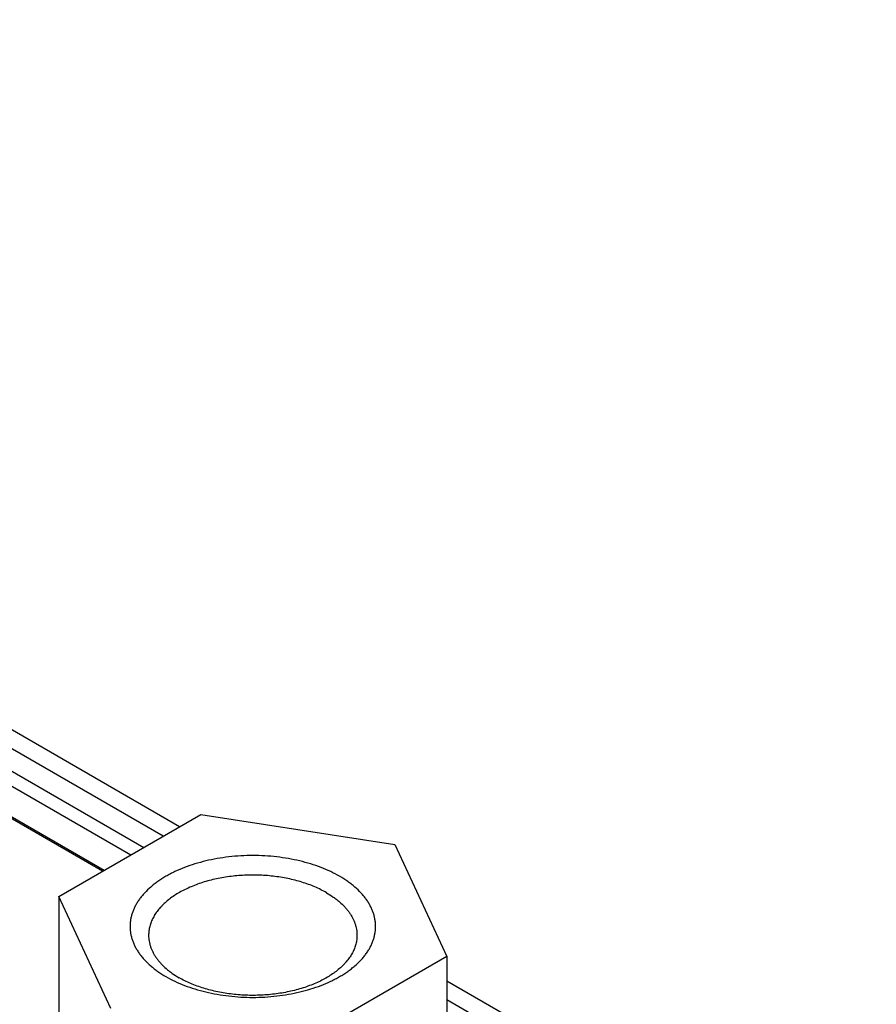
# Model space of a CAD drawing. Header units: inches. Extents: x 0 to 34, y 0 to 22.
# Tile 59 of 70: x 29.644 to 30.105, y 16.756 to 17.285. Entities that reach past the tile are written whole.
import ezdxf

# ---------------------------------------------------------------- set-up
doc = ezdxf.new("R2010")
doc.units = ezdxf.units.IN
doc.header["$LTSCALE"] = 1.87
doc.header["$MEASUREMENT"] = 0
doc.layers.get('0').update_dxf_attribs({"linetype": 'CONTINUOUS'})

msp = doc.modelspace()

# ---------------------------------------------------------------- linework, layer by layer
at = {"color": 7, "linetype": 'CONTINUOUS'}
for p, q in [((29.72148, 16.84644), (28.96407, 17.28376)), ((29.73027, 16.85152), (28.97907, 17.28524)), ((29.01677, 17.2412), (29.71098, 16.84038)), ((29.01329, 17.23525), (29.70408, 16.8364)), ((29.6888, 16.82758), (29.00501, 17.22239)), ((29.01305, 17.21889), (29.6898, 16.82815)), ((29.66535, 16.81404), (29.7417, 16.85812)), ((29.7417, 16.85812), (29.84598, 16.84198)), ((29.84598, 16.84198), (29.87393, 16.78177)), ((29.6933, 16.75382), (29.66535, 16.81404)), ((29.66535, 16.81404), (29.66535, 16.60992)), ((29.87393, 16.78177), (29.79758, 16.73769)), ((29.87393, 16.78177), (29.87393, 16.5944)), ((30.10481, 16.63526), (29.87393, 16.76857)), ((30.08981, 16.63378), (29.87393, 16.75842))]:
    msp.add_line(p, q, dxfattribs=at)
for points, knots in [([(29.81631, 16.82485), (29.81475, 16.82575), (29.81147, 16.82746), (29.80626, 16.82968), (29.80071, 16.83159), (29.79486, 16.83318), (29.78877, 16.83444), (29.7825, 16.83534), (29.7761, 16.83589), (29.76964, 16.83607), (29.76318, 16.83589), (29.75678, 16.83534), (29.75051, 16.83444), (29.74442, 16.83318), (29.73857, 16.83159), (29.73302, 16.82968), (29.72863, 16.82781), (29.72533, 16.82616), (29.72298, 16.82488), (29.72075, 16.82352), (29.71863, 16.82211), (29.71663, 16.82063), (29.71418, 16.81862), (29.71195, 16.81649), (29.70997, 16.81423), (29.70866, 16.81251), (29.70749, 16.81077), (29.70647, 16.80899), (29.7056, 16.80718), (29.70489, 16.80536), (29.70433, 16.80351), (29.70393, 16.80165), (29.70369, 16.79978), (29.70361, 16.7979), (29.70369, 16.79603), (29.70393, 16.79416), (29.70433, 16.7923), (29.70489, 16.79045), (29.7056, 16.78862), (29.70647, 16.78682), (29.70749, 16.78504), (29.70866, 16.78329), (29.70997, 16.78158), (29.71195, 16.77932), (29.71418, 16.77718), (29.71663, 16.77517), (29.71933, 16.77318), (29.72148, 16.77182), (29.72297, 16.77096)], [0, 0, 0, 0, 0.032542, 0.066542, 0.101862, 0.138327, 0.175739, 0.213878, 0.252511, 0.291393, 0.330275, 0.368908, 0.407048, 0.44446, 0.480925, 0.516244, 0.550244, 0.566708, 0.582793, 0.598488, 0.613785, 0.62868, 0.643171, 0.670949, 0.684265, 0.697217, 0.709826, 0.722119, 0.734129, 0.745893, 0.757454, 0.768858, 0.780156, 0.7914, 0.802644, 0.813942, 0.825347, 0.836908, 0.848672, 0.860682, 0.872975, 0.885584, 0.898536, 0.911852, 0.939629, 0.954121, 0.969015, 1, 1, 1, 1]), ([(29.80924, 16.81605), (29.80825, 16.81662), (29.8062, 16.81772), (29.80298, 16.8192), (29.79958, 16.82055), (29.79602, 16.82174), (29.79232, 16.82278), (29.78849, 16.82367), (29.78456, 16.82438), (29.78056, 16.82493), (29.77649, 16.82531), (29.77239, 16.82551), (29.76827, 16.82554), (29.76416, 16.8254), (29.76007, 16.82508), (29.75604, 16.82458), (29.75209, 16.82392), (29.74823, 16.8231), (29.74448, 16.82211), (29.74087, 16.82096), (29.73742, 16.81967), (29.73413, 16.81823), (29.73104, 16.81666), (29.72816, 16.81496), (29.7255, 16.81314), (29.72308, 16.81121), (29.72126, 16.8095), (29.71993, 16.80809), (29.71872, 16.80669), (29.71737, 16.80488), (29.71602, 16.80262), (29.71513, 16.80068), (29.71458, 16.79912), (29.71424, 16.79794), (29.71397, 16.79676), (29.71378, 16.79557), (29.71367, 16.79438), (29.71364, 16.79359), (29.71364, 16.79319)], [0, 0, 0, 0, 0.030664, 0.062385, 0.095097, 0.128718, 0.163155, 0.198301, 0.234045, 0.270265, 0.306836, 0.343628, 0.380508, 0.417344, 0.454003, 0.490355, 0.526271, 0.561629, 0.596314, 0.630218, 0.663243, 0.695303, 0.726326, 0.756255, 0.785054, 0.812707, 0.839222, 0.852066, 0.864641, 0.889019, 0.912459, 0.935095, 0.946167, 0.957102, 0.967926, 0.978665, 0.989347, 1, 1, 1, 1]), ([(29.72297, 16.77096), (29.72453, 16.77005), (29.72781, 16.76835), (29.73302, 16.76613), (29.73857, 16.76421), (29.74442, 16.76262), (29.75051, 16.76137), (29.75678, 16.76046), (29.76318, 16.75992), (29.76964, 16.75973), (29.7761, 16.75992), (29.7825, 16.76046), (29.78877, 16.76137), (29.79486, 16.76262), (29.80071, 16.76421), (29.80626, 16.76613), (29.81065, 16.768), (29.81395, 16.76964), (29.8163, 16.77093), (29.81853, 16.77228), (29.82065, 16.7737), (29.82265, 16.77517), (29.8251, 16.77718), (29.82733, 16.77932), (29.82931, 16.78158), (29.83062, 16.78329), (29.83179, 16.78504), (29.83281, 16.78682), (29.83368, 16.78862), (29.83439, 16.79045), (29.83495, 16.7923), (29.83535, 16.79416), (29.83559, 16.79603), (29.83567, 16.7979), (29.83559, 16.79978), (29.83535, 16.80165), (29.83495, 16.80351), (29.83439, 16.80536), (29.83368, 16.80718), (29.83281, 16.80899), (29.83179, 16.81077), (29.83062, 16.81251), (29.82931, 16.81423), (29.82733, 16.81649), (29.8251, 16.81862), (29.82265, 16.82063), (29.81995, 16.82262), (29.8178, 16.82399), (29.81631, 16.82485)], [0, 0, 0, 0, 0.032542, 0.066542, 0.101862, 0.138327, 0.175739, 0.213878, 0.252511, 0.291393, 0.330275, 0.368908, 0.407048, 0.44446, 0.480925, 0.516244, 0.550244, 0.566708, 0.582793, 0.598488, 0.613785, 0.62868, 0.643171, 0.670949, 0.684265, 0.697217, 0.709826, 0.722119, 0.734129, 0.745893, 0.757454, 0.768858, 0.780156, 0.7914, 0.802644, 0.813942, 0.825347, 0.836908, 0.848672, 0.860682, 0.872975, 0.885584, 0.898536, 0.911852, 0.939629, 0.954121, 0.969015, 1, 1, 1, 1]), ([(29.80924, 16.81605), (29.8105, 16.81532), (29.81233, 16.81416), (29.81462, 16.81247), (29.8167, 16.81077), (29.81859, 16.80896), (29.82027, 16.80704), (29.82138, 16.80559), (29.82238, 16.8041), (29.82324, 16.8026), (29.82398, 16.80106), (29.82458, 16.79951), (29.82505, 16.79795), (29.82539, 16.79637), (29.82559, 16.79478), (29.82564, 16.79372), (29.82564, 16.79319)], [0, 0, 0, 0, 0.148536, 0.21994, 0.289409, 0.422571, 0.486408, 0.548496, 0.608941, 0.667873, 0.725447, 0.781844, 0.837266, 0.891937, 0.946097, 1, 1, 1, 1]), ([(29.71364, 16.79319), (29.71364, 16.79266), (29.71369, 16.7916), (29.71389, 16.79001), (29.71423, 16.78843), (29.7147, 16.78686), (29.7153, 16.78531), (29.71604, 16.78378), (29.7169, 16.78227), (29.7179, 16.78079), (29.71901, 16.77934), (29.72069, 16.77742), (29.72258, 16.77561), (29.72466, 16.7739), (29.72695, 16.77221), (29.72878, 16.77105), (29.73004, 16.77033)], [0, 0, 0, 0, 0.053903, 0.108063, 0.162734, 0.218156, 0.274553, 0.332127, 0.391059, 0.451504, 0.513592, 0.577429, 0.710591, 0.78006, 0.851464, 1, 1, 1, 1]), ([(29.82564, 16.79319), (29.82564, 16.79279), (29.82561, 16.792), (29.8255, 16.79081), (29.82531, 16.78962), (29.82504, 16.78844), (29.8247, 16.78726), (29.82415, 16.78569), (29.82326, 16.78375), (29.82191, 16.7815), (29.82056, 16.77969), (29.81935, 16.77828), (29.81802, 16.77687), (29.8162, 16.77517), (29.81378, 16.77324), (29.81112, 16.77142), (29.80824, 16.76972), (29.80515, 16.76815), (29.80186, 16.76671), (29.79841, 16.76541), (29.7948, 16.76427), (29.79105, 16.76328), (29.78719, 16.76245), (29.78324, 16.76179), (29.77921, 16.7613), (29.77512, 16.76098), (29.77101, 16.76084), (29.76689, 16.76086), (29.76279, 16.76107), (29.75872, 16.76145), (29.75472, 16.76199), (29.75079, 16.76271), (29.74696, 16.76359), (29.74326, 16.76463), (29.7397, 16.76583), (29.7363, 16.76717), (29.73308, 16.76866), (29.73103, 16.76975), (29.73004, 16.77033)], [0, 0, 0, 0, 0.010653, 0.021335, 0.032074, 0.042898, 0.053833, 0.064905, 0.087541, 0.110981, 0.135359, 0.147934, 0.160778, 0.187293, 0.214946, 0.243745, 0.273674, 0.304697, 0.336757, 0.369782, 0.403686, 0.438371, 0.473729, 0.509645, 0.545997, 0.582656, 0.619492, 0.656372, 0.693164, 0.729735, 0.765955, 0.801699, 0.836845, 0.871282, 0.904903, 0.937615, 0.969336, 1, 1, 1, 1])]:
    msp.add_open_spline(points, degree=3, knots=knots, dxfattribs=at)

doc.saveas('drawing.dxf')
